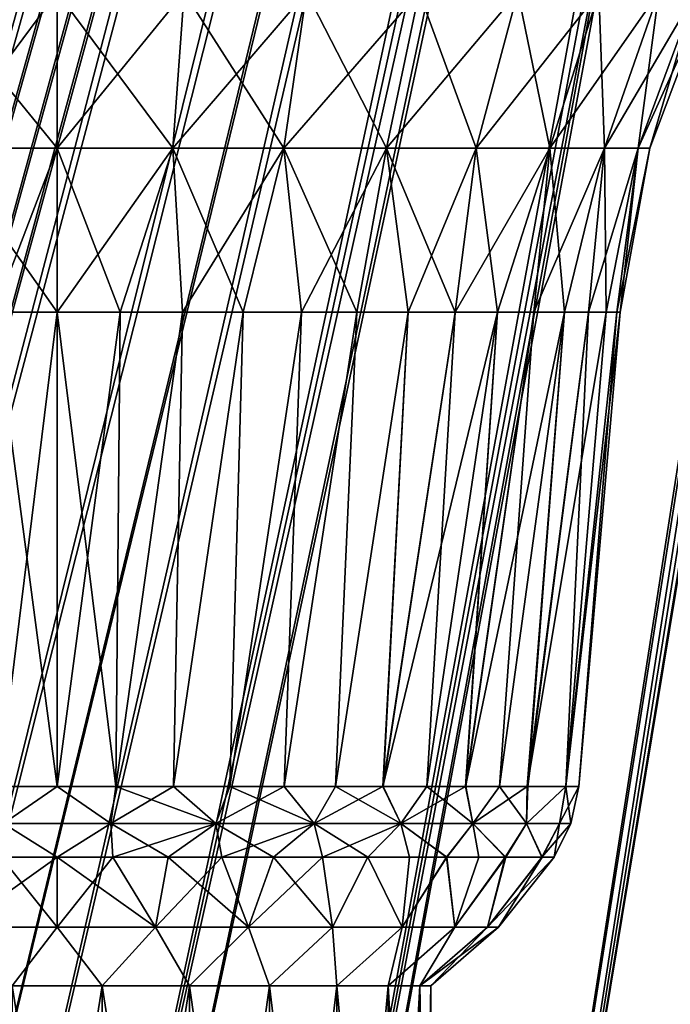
# Model space of a CAD drawing. Header units: millimetres. Extents: x -121 to 75, y -30 to 271.
# Tile 87 of 217: x -1 to 20, y 36 to 68. Entities that reach past the tile are written whole.
import ezdxf

# ---------------------------------------------------------------- set-up
doc = ezdxf.new("R2010")
doc.units = ezdxf.units.MM
doc.header["$LTSCALE"] = 65.185185
for name, color, linetype in [('16', 7, 'CONTINUOUS'), ('18', 7, 'CONTINUOUS'), ('19', 7, 'CONTINUOUS'), ('2', 7, 'CONTINUOUS'), ('20', 7, 'CONTINUOUS'), ('4', 7, 'CONTINUOUS'), ('5', 7, 'CONTINUOUS'), ('541', 7, 'CONTINUOUS'), ('542', 7, 'CONTINUOUS'), ('548', 7, 'CONTINUOUS'), ('549', 7, 'CONTINUOUS'), ('551', 7, 'CONTINUOUS'), ('552', 7, 'CONTINUOUS'), ('554', 7, 'CONTINUOUS'), ('555', 7, 'CONTINUOUS'), ('556', 7, 'CONTINUOUS'), ('557', 7, 'CONTINUOUS'), ('6', 7, 'CONTINUOUS')]:
    doc.layers.add(name, color=color, linetype=linetype)

msp = doc.modelspace()

# ---------------------------------------------------------------- linework, layer by layer
at = {"layer": '16', "color": 7, "linetype": 'Continuous'}
for points in [[(28.833, 240, 76.552), (-16.977, 20.422, 41.25), (-80.712, 240, 13.306), (28.833, 240, 76.552)], [(47.51, 240, 87.335), (-16.977, 20.422, 41.25), (28.833, 240, 76.552), (47.51, 240, 87.335)]]:
    msp.add_3dface(points, dxfattribs=at)
at = {"layer": '18', "color": 7, "linetype": 'Continuous'}
for points in [[(-80.712, 240, -13.306), (-27.235, 20.422, -35.327), (28.833, 240, -76.552), (-80.712, 240, -13.306)], [(47.51, 240, -87.335), (-27.235, 20.422, -35.327), (-26.336, 21.146, -35.875), (47.51, 240, -87.335)], [(28.833, 240, -76.552), (-27.235, 20.422, -35.327), (47.51, 240, -87.335), (28.833, 240, -76.552)], [(-25.36, 21.723, -36.462), (47.51, 240, -87.335), (-26.336, 21.146, -35.875), (-25.36, 21.723, -36.462)], [(-24.323, 22.143, -37.078), (47.51, 240, -87.335), (-25.36, 21.723, -36.462), (-24.323, 22.143, -37.078)], [(-23.244, 22.398, -37.711), (47.51, 240, -87.335), (-24.323, 22.143, -37.078), (-23.244, 22.398, -37.711)], [(-22.142, 22.483, -38.351), (47.51, 240, -87.335), (-23.244, 22.398, -37.711), (-22.142, 22.483, -38.351)], [(-21.037, 22.398, -38.985), (47.51, 240, -87.335), (-22.142, 22.483, -38.351), (-21.037, 22.398, -38.985)], [(-19.949, 22.143, -39.603), (47.51, 240, -87.335), (-21.037, 22.398, -38.985), (-19.949, 22.143, -39.603)], [(-18.897, 21.723, -40.193), (47.51, 240, -87.335), (-19.949, 22.143, -39.603), (-18.897, 21.723, -40.193)], [(-17.901, 21.146, -40.745), (47.51, 240, -87.335), (-18.897, 21.723, -40.193), (-17.901, 21.146, -40.745)], [(-16.977, 20.422, -41.25), (47.51, 240, -87.335), (-17.901, 21.146, -40.745), (-16.977, 20.422, -41.25)]]:
    msp.add_3dface(points, dxfattribs=at)
at = {"layer": '19', "color": 7, "linetype": 'Continuous'}
for points in [[(47.51, 240, -87.335), (-16.977, 20.422, -41.25), (-15.761, 19.076, -41.855), (47.51, 240, -87.335)], [(-14.767, 17.417, -42.252), (47.51, 240, -87.335), (-15.761, 19.076, -41.855), (-14.767, 17.417, -42.252)], [(-14.067, 15.501, -42.435), (47.51, 240, -87.335), (-14.767, 17.417, -42.252), (-14.067, 15.501, -42.435)], [(47.51, 240, -87.335), (-14.067, 15.501, -42.435), (47.839, 240, -87.501), (47.51, 240, -87.335)], [(-14.067, 15.501, -42.435), (-13.733, 13.41, -42.409), (47.839, 240, -87.501), (-14.067, 15.501, -42.435)], [(47.839, 240, -87.501), (-13.733, 13.41, -42.409), (48.177, 240, -87.626), (47.839, 240, -87.501)], [(48.177, 240, -87.626), (-13.733, 13.41, -42.409), (-6.649, 13.53, -44.731), (48.177, 240, -87.626)], [(0.477, 13.629, -45.82), (48.52, 240, -87.709), (-6.649, 13.53, -44.731), (0.477, 13.629, -45.82)], [(48.52, 240, -87.709), (48.177, 240, -87.626), (-6.649, 13.53, -44.731), (48.52, 240, -87.709)], [(7.467, 13.703, -45.714), (49.034, 240, -87.758), (0.477, 13.629, -45.82), (7.467, 13.703, -45.714)], [(49.034, 240, -87.758), (48.52, 240, -87.709), (0.477, 13.629, -45.82), (49.034, 240, -87.758)], [(49.535, 240, -87.717), (49.034, 240, -87.758), (7.467, 13.703, -45.714), (49.535, 240, -87.717)], [(14.175, 13.753, -44.468), (49.535, 240, -87.717), (7.467, 13.703, -45.714), (14.175, 13.753, -44.468)], [(50.011, 240, -87.592), (49.535, 240, -87.717), (14.175, 13.753, -44.468), (50.011, 240, -87.592)], [(20.476, 13.778, -42.144), (50.011, 240, -87.592), (14.175, 13.753, -44.468), (20.476, 13.778, -42.144)]]:
    msp.add_3dface(points, dxfattribs=at)
at = {"layer": '2', "color": 7, "linetype": 'Continuous'}
for points in [[(-62.185, 122.893, 22.169), (-27.811, 18.286, 37.797), (11.894, 122.893, 64.938), (-62.185, 122.893, 22.169)], [(11.894, 122.893, 64.938), (-27.811, 18.286, 37.797), (-26.5, 19.406, 38.599), (11.894, 122.893, 64.938)], [(-24.983, 20.107, 39.503), (11.894, 122.893, 64.938), (-26.5, 19.406, 38.599), (-24.983, 20.107, 39.503)], [(-23.355, 20.346, 40.452), (11.894, 122.893, 64.938), (-24.983, 20.107, 39.503), (-23.355, 20.346, 40.452)], [(-21.719, 20.107, 41.388), (11.894, 122.893, 64.938), (-23.355, 20.346, 40.452), (-21.719, 20.107, 41.388)], [(-20.177, 19.406, 42.249), (11.894, 122.893, 64.938), (-21.719, 20.107, 41.388), (-20.177, 19.406, 42.249)], [(-18.828, 18.286, 42.983), (11.894, 122.893, 64.938), (-20.177, 19.406, 42.249), (-18.828, 18.286, 42.983)]]:
    msp.add_3dface(points, dxfattribs=at)
at = {"layer": '20', "color": 7, "linetype": 'Continuous'}
for points in [[(-16.977, 20.422, 41.25), (47.51, 240, 87.335), (47.839, 240, 87.501), (-16.977, 20.422, 41.25)], [(-15.759, 19.074, 41.856), (-16.977, 20.422, 41.25), (47.839, 240, 87.501), (-15.759, 19.074, 41.856)], [(-14.765, 17.414, 42.253), (-15.759, 19.074, 41.856), (47.839, 240, 87.501), (-14.765, 17.414, 42.253)], [(-14.067, 15.499, 42.435), (-14.765, 17.414, 42.253), (47.839, 240, 87.501), (-14.067, 15.499, 42.435)], [(-13.733, 13.41, 42.409), (-14.067, 15.499, 42.435), (47.839, 240, 87.501), (-13.733, 13.41, 42.409)], [(-6.649, 13.53, 44.731), (-13.733, 13.41, 42.409), (48.177, 240, 87.626), (-6.649, 13.53, 44.731)], [(48.177, 240, 87.626), (-13.733, 13.41, 42.409), (47.839, 240, 87.501), (48.177, 240, 87.626)], [(48.52, 240, 87.709), (-6.649, 13.53, 44.731), (48.177, 240, 87.626), (48.52, 240, 87.709)], [(0.477, 13.629, 45.82), (-6.649, 13.53, 44.731), (48.52, 240, 87.709), (0.477, 13.629, 45.82)], [(49.034, 240, 87.758), (0.477, 13.629, 45.82), (48.52, 240, 87.709), (49.034, 240, 87.758)], [(7.467, 13.703, 45.714), (0.477, 13.629, 45.82), (49.034, 240, 87.758), (7.467, 13.703, 45.714)], [(49.535, 240, 87.717), (7.467, 13.703, 45.714), (49.034, 240, 87.758), (49.535, 240, 87.717)], [(14.175, 13.753, 44.468), (7.467, 13.703, 45.714), (49.535, 240, 87.717), (14.175, 13.753, 44.468)], [(50.011, 240, 87.592), (14.175, 13.753, 44.468), (49.535, 240, 87.717), (50.011, 240, 87.592)], [(20.476, 13.778, 42.144), (14.175, 13.753, 44.468), (50.011, 240, 87.592), (20.476, 13.778, 42.144)]]:
    msp.add_3dface(points, dxfattribs=at)
at = {"layer": '4', "color": 7, "linetype": 'Continuous'}
msp.add_3dface([(11.894, 122.893, -64.938), (-18.828, 18.286, -42.983), (-62.185, 122.893, -22.169), (11.894, 122.893, -64.938)], dxfattribs=at)
at = {"layer": '5', "color": 7, "linetype": 'Continuous'}
for points in [[(-18.828, 18.286, -42.983), (43.479, 227.5, -87.328), (-17.68, 16.703, -43.542), (-18.828, 18.286, -42.983)], [(-18.828, 18.286, -42.983), (11.894, 122.893, -64.938), (43.479, 227.5, -87.328), (-18.828, 18.286, -42.983)], [(-17.68, 16.703, -43.542), (43.479, 227.5, -87.328), (-16.911, 14.814, -43.821), (-17.68, 16.703, -43.542)], [(-16.911, 14.814, -43.821), (43.479, 227.5, -87.328), (-16.606, 12.75, -43.826), (-16.911, 14.814, -43.821)], [(-16.606, 12.75, -43.826), (43.479, 227.5, -87.328), (-12.76, 12.75, -45.425), (-16.606, 12.75, -43.826)], [(-12.76, 12.75, -45.425), (44.368, 227.5, -87.654), (-8.852, 12.75, -46.67), (-12.76, 12.75, -45.425)], [(43.479, 227.5, -87.328), (44.368, 227.5, -87.654), (-12.76, 12.75, -45.425), (43.479, 227.5, -87.328)], [(-8.852, 12.75, -46.67), (45.269, 227.5, -87.87), (-4.916, 12.75, -47.56), (-8.852, 12.75, -46.67)], [(44.368, 227.5, -87.654), (45.269, 227.5, -87.87), (-8.852, 12.75, -46.67), (44.368, 227.5, -87.654)], [(-4.916, 12.75, -47.56), (45.269, 227.5, -87.87), (-0.979, 12.75, -48.099), (-4.916, 12.75, -47.56)], [(45.269, 227.5, -87.87), (46.17, 227.5, -87.976), (-0.979, 12.75, -48.099), (45.269, 227.5, -87.87)], [(-0.979, 12.75, -48.099), (47.06, 227.5, -87.976), (6.791, 12.75, -48.144), (-0.979, 12.75, -48.099)], [(46.17, 227.5, -87.976), (47.06, 227.5, -87.976), (-0.979, 12.75, -48.099), (46.17, 227.5, -87.976)], [(47.06, 227.5, -87.976), (47.93, 227.5, -87.873), (6.791, 12.75, -48.144), (47.06, 227.5, -87.976)], [(6.791, 12.75, -48.144), (47.93, 227.5, -87.873), (14.271, 12.75, -46.862), (6.791, 12.75, -48.144)], [(49.571, 227.5, -87.37), (49.272, 224.59, -86.749), (14.271, 12.75, -46.862), (49.571, 227.5, -87.37)], [(47.93, 227.5, -87.873), (48.769, 227.5, -87.669), (14.271, 12.75, -46.862), (47.93, 227.5, -87.873)], [(48.769, 227.5, -87.669), (49.571, 227.5, -87.37), (14.271, 12.75, -46.862), (48.769, 227.5, -87.669)], [(14.271, 12.75, -46.862), (49.272, 224.59, -86.749), (21.3, 12.75, -44.325), (14.271, 12.75, -46.862)]]:
    msp.add_3dface(points, dxfattribs=at)
at = {"layer": '541', "color": 7, "linetype": 'Continuous'}
for points in [[(1.477, 17.7, 12.161), (-1.477, 36.2, 12.161), (-1.477, 17.7, 12.161), (1.477, 17.7, 12.161)], [(1.477, 36.2, 12.161), (-1.477, 36.2, 12.161), (1.477, 17.7, 12.161), (1.477, 36.2, 12.161)], [(4.344, 36.2, 11.454), (1.477, 36.2, 12.161), (4.344, 17.7, 11.454), (4.344, 36.2, 11.454)], [(4.344, 17.7, 11.454), (1.477, 36.2, 12.161), (1.477, 17.7, 12.161), (4.344, 17.7, 11.454)], [(6.959, 36.2, 10.082), (4.344, 36.2, 11.454), (6.959, 17.7, 10.082), (6.959, 36.2, 10.082)], [(6.959, 17.7, 10.082), (4.344, 36.2, 11.454), (4.344, 17.7, 11.454), (6.959, 17.7, 10.082)], [(9.169, 17.7, 8.123), (6.959, 36.2, 10.082), (6.959, 17.7, 10.082), (9.169, 17.7, 8.123)], [(9.169, 36.2, 8.123), (6.959, 36.2, 10.082), (9.169, 17.7, 8.123), (9.169, 36.2, 8.123)], [(10.847, 17.7, 5.693), (9.169, 36.2, 8.123), (9.169, 17.7, 8.123), (10.847, 17.7, 5.693)], [(10.847, 36.2, 5.693), (9.169, 36.2, 8.123), (10.847, 17.7, 5.693), (10.847, 36.2, 5.693)], [(11.894, 36.2, 2.932), (10.847, 36.2, 5.693), (11.894, 17.7, 2.932), (11.894, 36.2, 2.932)], [(11.894, 17.7, 2.932), (10.847, 36.2, 5.693), (10.847, 17.7, 5.693), (11.894, 17.7, 2.932)], [(12.25, 36.2), (11.894, 36.2, 2.932), (12.25, 17.7), (12.25, 36.2)], [(12.25, 17.7), (11.894, 36.2, 2.932), (11.894, 17.7, 2.932), (12.25, 17.7)]]:
    msp.add_3dface(points, dxfattribs=at)
at = {"layer": '542', "color": 7, "linetype": 'Continuous'}
for points in [[(-1.477, 17.7, -12.161), (1.477, 36.2, -12.161), (1.477, 17.7, -12.161), (-1.477, 17.7, -12.161)], [(-1.477, 36.2, -12.161), (1.477, 36.2, -12.161), (-1.477, 17.7, -12.161), (-1.477, 36.2, -12.161)], [(1.477, 36.2, -12.161), (4.344, 36.2, -11.454), (1.477, 17.7, -12.161), (1.477, 36.2, -12.161)], [(1.477, 17.7, -12.161), (4.344, 36.2, -11.454), (4.344, 17.7, -11.454), (1.477, 17.7, -12.161)], [(4.344, 17.7, -11.454), (6.959, 36.2, -10.082), (6.959, 17.7, -10.082), (4.344, 17.7, -11.454)], [(4.344, 36.2, -11.454), (6.959, 36.2, -10.082), (4.344, 17.7, -11.454), (4.344, 36.2, -11.454)], [(6.959, 17.7, -10.082), (9.169, 36.2, -8.123), (9.169, 17.7, -8.123), (6.959, 17.7, -10.082)], [(6.959, 36.2, -10.082), (9.169, 36.2, -8.123), (6.959, 17.7, -10.082), (6.959, 36.2, -10.082)], [(9.169, 17.7, -8.123), (10.847, 36.2, -5.693), (10.847, 17.7, -5.693), (9.169, 17.7, -8.123)], [(9.169, 36.2, -8.123), (10.847, 36.2, -5.693), (9.169, 17.7, -8.123), (9.169, 36.2, -8.123)], [(10.847, 36.2, -5.693), (11.894, 36.2, -2.932), (10.847, 17.7, -5.693), (10.847, 36.2, -5.693)], [(10.847, 17.7, -5.693), (11.894, 36.2, -2.932), (11.894, 17.7, -2.932), (10.847, 17.7, -5.693)], [(12.25, 36.2), (12.25, 17.7), (11.894, 17.7, -2.932), (12.25, 36.2)], [(11.894, 36.2, -2.932), (12.25, 36.2), (11.894, 17.7, -2.932), (11.894, 36.2, -2.932)]]:
    msp.add_3dface(points, dxfattribs=at)
at = {"layer": '548', "color": 7, "linetype": 'Continuous'}
for points in [[(-3.22, 38.126, -14.107), (0, 40.425, -16.299), (0, 38.126, -14.469), (-3.22, 38.126, -14.107)], [(-1.831, 40.425, -16.196), (0, 40.425, -16.299), (-3.22, 38.126, -14.107), (-1.831, 40.425, -16.196)], [(0, 40.425, -16.299), (1.83, 40.425, -16.196), (0, 38.126, -14.469), (0, 40.425, -16.299)], [(0, 38.126, -14.469), (1.83, 40.425, -16.196), (3.22, 38.126, -14.107), (0, 38.126, -14.469)], [(1.83, 40.425, -16.196), (3.638, 40.425, -15.888), (3.22, 38.126, -14.107), (1.83, 40.425, -16.196)], [(3.638, 40.425, -15.888), (5.399, 40.425, -15.379), (3.22, 38.126, -14.107), (3.638, 40.425, -15.888)], [(3.22, 38.126, -14.107), (5.399, 40.425, -15.379), (6.278, 38.126, -13.037), (3.22, 38.126, -14.107)], [(5.399, 40.425, -15.379), (7.093, 40.425, -14.675), (6.278, 38.126, -13.037), (5.399, 40.425, -15.379)], [(7.093, 40.425, -14.675), (8.694, 40.425, -13.787), (6.278, 38.126, -13.037), (7.093, 40.425, -14.675)], [(6.278, 38.126, -13.037), (8.694, 40.425, -13.787), (9.022, 38.126, -11.313), (6.278, 38.126, -13.037)], [(8.694, 40.425, -13.787), (10.182, 40.425, -12.727), (9.022, 38.126, -11.313), (8.694, 40.425, -13.787)], [(9.022, 38.126, -11.313), (10.182, 40.425, -12.727), (11.313, 38.126, -9.022), (9.022, 38.126, -11.313)], [(10.182, 40.425, -12.727), (12.759, 40.425, -10.142), (11.313, 38.126, -9.022), (10.182, 40.425, -12.727)], [(11.313, 38.126, -9.022), (12.759, 40.425, -10.142), (13.037, 38.126, -6.278), (11.313, 38.126, -9.022)], [(12.759, 40.425, -10.142), (14.693, 40.425, -7.056), (13.037, 38.126, -6.278), (12.759, 40.425, -10.142)], [(13.037, 38.126, -6.278), (14.693, 40.425, -7.056), (14.107, 38.126, -3.22), (13.037, 38.126, -6.278)], [(15.892, 40.425, -3.62), (16.299, 40.425), (14.107, 38.126, -3.22), (15.892, 40.425, -3.62)], [(14.107, 38.126, -3.22), (16.299, 40.425), (14.469, 38.126), (14.107, 38.126, -3.22)], [(14.693, 40.425, -7.056), (15.892, 40.425, -3.62), (14.107, 38.126, -3.22), (14.693, 40.425, -7.056)], [(-1.477, 36.2, -12.161), (-3.22, 38.126, -14.107), (0, 38.126, -14.469), (-1.477, 36.2, -12.161)], [(1.477, 36.2, -12.161), (-1.477, 36.2, -12.161), (0, 38.126, -14.469), (1.477, 36.2, -12.161)], [(1.477, 36.2, -12.161), (0, 38.126, -14.469), (3.22, 38.126, -14.107), (1.477, 36.2, -12.161)], [(4.344, 36.2, -11.454), (1.477, 36.2, -12.161), (3.22, 38.126, -14.107), (4.344, 36.2, -11.454)], [(4.344, 36.2, -11.454), (3.22, 38.126, -14.107), (6.278, 38.126, -13.037), (4.344, 36.2, -11.454)], [(6.959, 36.2, -10.082), (4.344, 36.2, -11.454), (6.278, 38.126, -13.037), (6.959, 36.2, -10.082)], [(6.959, 36.2, -10.082), (6.278, 38.126, -13.037), (9.022, 38.126, -11.313), (6.959, 36.2, -10.082)], [(9.169, 36.2, -8.123), (6.959, 36.2, -10.082), (9.022, 38.126, -11.313), (9.169, 36.2, -8.123)], [(9.169, 36.2, -8.123), (9.022, 38.126, -11.313), (11.313, 38.126, -9.022), (9.169, 36.2, -8.123)], [(10.847, 36.2, -5.693), (9.169, 36.2, -8.123), (11.313, 38.126, -9.022), (10.847, 36.2, -5.693)], [(11.894, 36.2, -2.932), (10.847, 36.2, -5.693), (13.037, 38.126, -6.278), (11.894, 36.2, -2.932)], [(10.847, 36.2, -5.693), (11.313, 38.126, -9.022), (13.037, 38.126, -6.278), (10.847, 36.2, -5.693)], [(11.894, 36.2, -2.932), (13.037, 38.126, -6.278), (14.107, 38.126, -3.22), (11.894, 36.2, -2.932)], [(11.894, 36.2, -2.932), (14.107, 38.126, -3.22), (14.469, 38.126), (11.894, 36.2, -2.932)], [(12.25, 36.2), (11.894, 36.2, -2.932), (14.469, 38.126), (12.25, 36.2)]]:
    msp.add_3dface(points, dxfattribs=at)
at = {"layer": '549', "color": 7, "linetype": 'Continuous'}
for points in [[(-2.067, 58.279, -18.343), (0, 58.279, -18.459), (-1.92, 42.73, -16.991), (-2.067, 58.279, -18.343)], [(-1.92, 42.73, -16.991), (0, 58.279, -18.459), (0, 42.73, -17.099), (-1.92, 42.73, -16.991)], [(0, 58.279, -18.459), (2.067, 58.279, -18.343), (0, 42.73, -17.099), (0, 58.279, -18.459)], [(0, 42.73, -17.099), (2.067, 58.279, -18.343), (1.92, 42.73, -16.991), (0, 42.73, -17.099)], [(2.067, 58.279, -18.343), (4.108, 58.279, -17.996), (1.92, 42.73, -16.991), (2.067, 58.279, -18.343)], [(1.92, 42.73, -16.991), (4.108, 58.279, -17.996), (3.816, 42.73, -16.668), (1.92, 42.73, -16.991)], [(4.108, 58.279, -17.996), (6.097, 58.279, -17.423), (3.816, 42.73, -16.668), (4.108, 58.279, -17.996)], [(3.816, 42.73, -16.668), (6.097, 58.279, -17.423), (5.664, 42.73, -16.133), (3.816, 42.73, -16.668)], [(6.097, 58.279, -17.423), (8.009, 58.279, -16.631), (5.664, 42.73, -16.133), (6.097, 58.279, -17.423)], [(5.664, 42.73, -16.133), (8.009, 58.279, -16.631), (7.441, 42.73, -15.395), (5.664, 42.73, -16.133)], [(7.441, 42.73, -15.395), (9.821, 58.279, -15.63), (9.121, 42.73, -14.463), (7.441, 42.73, -15.395)], [(8.009, 58.279, -16.631), (9.821, 58.279, -15.63), (7.441, 42.73, -15.395), (8.009, 58.279, -16.631)], [(9.821, 58.279, -15.63), (11.509, 58.279, -14.432), (9.121, 42.73, -14.463), (9.821, 58.279, -15.63)], [(9.121, 42.73, -14.463), (11.509, 58.279, -14.432), (10.682, 42.73, -13.352), (9.121, 42.73, -14.463)], [(13.053, 58.279, -13.053), (14.432, 58.279, -11.509), (10.682, 42.73, -13.352), (13.053, 58.279, -13.053)], [(10.682, 42.73, -13.352), (14.432, 58.279, -11.509), (13.385, 42.73, -10.64), (10.682, 42.73, -13.352)], [(11.509, 58.279, -14.432), (13.053, 58.279, -13.053), (10.682, 42.73, -13.352), (11.509, 58.279, -14.432)], [(15.63, 58.279, -9.821), (16.631, 58.279, -8.009), (13.385, 42.73, -10.64), (15.63, 58.279, -9.821)], [(13.385, 42.73, -10.64), (16.631, 58.279, -8.009), (15.414, 42.73, -7.402), (13.385, 42.73, -10.64)], [(14.432, 58.279, -11.509), (15.63, 58.279, -9.821), (13.385, 42.73, -10.64), (14.432, 58.279, -11.509)], [(17.423, 58.279, -6.097), (17.996, 58.279, -4.108), (15.414, 42.73, -7.402), (17.423, 58.279, -6.097)], [(15.414, 42.73, -7.402), (17.996, 58.279, -4.108), (16.672, 42.73, -3.798), (15.414, 42.73, -7.402)], [(16.631, 58.279, -8.009), (17.423, 58.279, -6.097), (15.414, 42.73, -7.402), (16.631, 58.279, -8.009)], [(18.459, 58.279), (17.099, 42.73), (16.672, 42.73, -3.798), (18.459, 58.279)], [(18.343, 58.279, -2.067), (18.459, 58.279), (16.672, 42.73, -3.798), (18.343, 58.279, -2.067)], [(17.996, 58.279, -4.108), (18.343, 58.279, -2.067), (16.672, 42.73, -3.798), (17.996, 58.279, -4.108)]]:
    msp.add_3dface(points, dxfattribs=at)
at = {"layer": '551', "color": 7, "linetype": 'Continuous'}
for points in [[(0, 38.126, 14.469), (-1.83, 40.425, 16.196), (-3.22, 38.126, 14.107), (0, 38.126, 14.469)], [(0, 40.425, 16.299), (-1.83, 40.425, 16.196), (0, 38.126, 14.469), (0, 40.425, 16.299)], [(1.831, 40.425, 16.196), (0, 40.425, 16.299), (3.22, 38.126, 14.107), (1.831, 40.425, 16.196)], [(3.22, 38.126, 14.107), (0, 40.425, 16.299), (0, 38.126, 14.469), (3.22, 38.126, 14.107)], [(3.638, 40.425, 15.888), (1.831, 40.425, 16.196), (3.22, 38.126, 14.107), (3.638, 40.425, 15.888)], [(6.278, 38.126, 13.037), (3.638, 40.425, 15.888), (3.22, 38.126, 14.107), (6.278, 38.126, 13.037)], [(5.399, 40.425, 15.379), (3.638, 40.425, 15.888), (6.278, 38.126, 13.037), (5.399, 40.425, 15.379)], [(7.092, 40.425, 14.676), (5.399, 40.425, 15.379), (6.278, 38.126, 13.037), (7.092, 40.425, 14.676)], [(9.022, 38.126, 11.313), (7.092, 40.425, 14.676), (6.278, 38.126, 13.037), (9.022, 38.126, 11.313)], [(8.695, 40.425, 13.786), (7.092, 40.425, 14.676), (9.022, 38.126, 11.313), (8.695, 40.425, 13.786)], [(10.188, 40.425, 12.723), (8.695, 40.425, 13.786), (9.022, 38.126, 11.313), (10.188, 40.425, 12.723)], [(11.313, 38.126, 9.022), (10.188, 40.425, 12.723), (9.022, 38.126, 11.313), (11.313, 38.126, 9.022)], [(11.552, 40.425, 11.498), (10.188, 40.425, 12.723), (11.313, 38.126, 9.022), (11.552, 40.425, 11.498)], [(13.037, 38.126, 6.278), (12.77, 40.425, 10.128), (11.313, 38.126, 9.022), (13.037, 38.126, 6.278)], [(12.77, 40.425, 10.128), (11.552, 40.425, 11.498), (11.313, 38.126, 9.022), (12.77, 40.425, 10.128)], [(13.827, 40.425, 8.631), (12.77, 40.425, 10.128), (13.037, 38.126, 6.278), (13.827, 40.425, 8.631)], [(14.107, 38.126, 3.22), (14.709, 40.425, 7.022), (13.037, 38.126, 6.278), (14.107, 38.126, 3.22)], [(14.709, 40.425, 7.022), (13.827, 40.425, 8.631), (13.037, 38.126, 6.278), (14.709, 40.425, 7.022)], [(14.469, 38.126), (15.901, 40.425, 3.581), (14.107, 38.126, 3.22), (14.469, 38.126)], [(15.901, 40.425, 3.581), (14.709, 40.425, 7.022), (14.107, 38.126, 3.22), (15.901, 40.425, 3.581)], [(14.469, 38.126), (16.299, 40.425), (15.901, 40.425, 3.581), (14.469, 38.126)], [(-1.477, 36.2, 12.161), (0, 38.126, 14.469), (-3.22, 38.126, 14.107), (-1.477, 36.2, 12.161)], [(-1.477, 36.2, 12.161), (1.477, 36.2, 12.161), (0, 38.126, 14.469), (-1.477, 36.2, 12.161)], [(1.477, 36.2, 12.161), (3.22, 38.126, 14.107), (0, 38.126, 14.469), (1.477, 36.2, 12.161)], [(1.477, 36.2, 12.161), (4.344, 36.2, 11.454), (3.22, 38.126, 14.107), (1.477, 36.2, 12.161)], [(4.344, 36.2, 11.454), (6.278, 38.126, 13.037), (3.22, 38.126, 14.107), (4.344, 36.2, 11.454)], [(4.344, 36.2, 11.454), (6.959, 36.2, 10.082), (6.278, 38.126, 13.037), (4.344, 36.2, 11.454)], [(6.959, 36.2, 10.082), (9.022, 38.126, 11.313), (6.278, 38.126, 13.037), (6.959, 36.2, 10.082)], [(6.959, 36.2, 10.082), (9.169, 36.2, 8.123), (9.022, 38.126, 11.313), (6.959, 36.2, 10.082)], [(9.169, 36.2, 8.123), (11.313, 38.126, 9.022), (9.022, 38.126, 11.313), (9.169, 36.2, 8.123)], [(9.169, 36.2, 8.123), (10.847, 36.2, 5.693), (11.313, 38.126, 9.022), (9.169, 36.2, 8.123)], [(10.847, 36.2, 5.693), (11.894, 36.2, 2.932), (13.037, 38.126, 6.278), (10.847, 36.2, 5.693)], [(10.847, 36.2, 5.693), (13.037, 38.126, 6.278), (11.313, 38.126, 9.022), (10.847, 36.2, 5.693)], [(11.894, 36.2, 2.932), (14.107, 38.126, 3.22), (13.037, 38.126, 6.278), (11.894, 36.2, 2.932)], [(11.894, 36.2, 2.932), (12.25, 36.2), (14.107, 38.126, 3.22), (11.894, 36.2, 2.932)], [(12.25, 36.2), (14.469, 38.126), (14.107, 38.126, 3.22), (12.25, 36.2)]]:
    msp.add_3dface(points, dxfattribs=at)
at = {"layer": '552', "color": 7, "linetype": 'Continuous'}
for points in [[(0, 42.73, 17.099), (-2.067, 58.279, 18.343), (-1.92, 42.73, 16.991), (0, 42.73, 17.099)], [(0, 58.279, 18.459), (-2.067, 58.279, 18.343), (0, 42.73, 17.099), (0, 58.279, 18.459)], [(1.92, 42.73, 16.991), (0, 58.279, 18.459), (0, 42.73, 17.099), (1.92, 42.73, 16.991)], [(2.067, 58.279, 18.343), (0, 58.279, 18.459), (1.92, 42.73, 16.991), (2.067, 58.279, 18.343)], [(4.108, 58.279, 17.996), (2.067, 58.279, 18.343), (1.92, 42.73, 16.991), (4.108, 58.279, 17.996)], [(3.816, 42.73, 16.668), (4.108, 58.279, 17.996), (1.92, 42.73, 16.991), (3.816, 42.73, 16.668)], [(5.664, 42.73, 16.134), (6.097, 58.279, 17.423), (3.816, 42.73, 16.668), (5.664, 42.73, 16.134)], [(6.097, 58.279, 17.423), (4.108, 58.279, 17.996), (3.816, 42.73, 16.668), (6.097, 58.279, 17.423)], [(7.44, 42.73, 15.395), (8.009, 58.279, 16.631), (5.664, 42.73, 16.134), (7.44, 42.73, 15.395)], [(8.009, 58.279, 16.631), (6.097, 58.279, 17.423), (5.664, 42.73, 16.134), (8.009, 58.279, 16.631)], [(9.122, 42.73, 14.463), (9.821, 58.279, 15.63), (7.44, 42.73, 15.395), (9.122, 42.73, 14.463)], [(9.821, 58.279, 15.63), (8.009, 58.279, 16.631), (7.44, 42.73, 15.395), (9.821, 58.279, 15.63)], [(10.688, 42.73, 13.347), (11.509, 58.279, 14.432), (9.122, 42.73, 14.463), (10.688, 42.73, 13.347)], [(11.509, 58.279, 14.432), (9.821, 58.279, 15.63), (9.122, 42.73, 14.463), (11.509, 58.279, 14.432)], [(13.053, 58.279, 13.053), (11.509, 58.279, 14.432), (10.688, 42.73, 13.347), (13.053, 58.279, 13.053)], [(12.119, 42.73, 12.062), (13.053, 58.279, 13.053), (10.688, 42.73, 13.347), (12.119, 42.73, 12.062)], [(13.397, 42.73, 10.625), (14.432, 58.279, 11.509), (12.119, 42.73, 12.062), (13.397, 42.73, 10.625)], [(14.432, 58.279, 11.509), (13.053, 58.279, 13.053), (12.119, 42.73, 12.062), (14.432, 58.279, 11.509)], [(15.63, 58.279, 9.821), (14.432, 58.279, 11.509), (13.397, 42.73, 10.625), (15.63, 58.279, 9.821)], [(14.505, 42.73, 9.054), (15.63, 58.279, 9.821), (13.397, 42.73, 10.625), (14.505, 42.73, 9.054)], [(16.631, 58.279, 8.009), (15.63, 58.279, 9.821), (14.505, 42.73, 9.054), (16.631, 58.279, 8.009)], [(15.431, 42.73, 7.367), (16.631, 58.279, 8.009), (14.505, 42.73, 9.054), (15.431, 42.73, 7.367)], [(17.423, 58.279, 6.097), (16.631, 58.279, 8.009), (15.431, 42.73, 7.367), (17.423, 58.279, 6.097)], [(16.681, 42.73, 3.757), (17.423, 58.279, 6.097), (15.431, 42.73, 7.367), (16.681, 42.73, 3.757)], [(17.099, 42.73), (18.343, 58.279, 2.067), (16.681, 42.73, 3.757), (17.099, 42.73)], [(18.343, 58.279, 2.067), (17.996, 58.279, 4.108), (16.681, 42.73, 3.757), (18.343, 58.279, 2.067)], [(17.996, 58.279, 4.108), (17.423, 58.279, 6.097), (16.681, 42.73, 3.757), (17.996, 58.279, 4.108)], [(17.099, 42.73), (18.459, 58.279), (18.343, 58.279, 2.067), (17.099, 42.73)]]:
    msp.add_3dface(points, dxfattribs=at)
at = {"layer": '554', "color": 7, "linetype": 'Continuous'}
for points in [[(0, 42.73, 17.099), (-1.92, 42.73, 16.991), (-1.76, 41.528, 16.75), (0, 42.73, 17.099)], [(1.76, 41.528, 16.75), (0, 42.73, 17.099), (-1.76, 41.528, 16.75), (1.76, 41.528, 16.75)], [(1.92, 42.73, 16.991), (0, 42.73, 17.099), (1.76, 41.528, 16.75), (1.92, 42.73, 16.991)], [(5.204, 41.528, 16.018), (1.92, 42.73, 16.991), (1.76, 41.528, 16.75), (5.204, 41.528, 16.018)], [(3.816, 42.73, 16.668), (1.92, 42.73, 16.991), (5.204, 41.528, 16.018), (3.816, 42.73, 16.668)], [(5.664, 42.73, 16.134), (3.816, 42.73, 16.668), (5.204, 41.528, 16.018), (5.664, 42.73, 16.134)], [(8.421, 41.528, 14.586), (5.664, 42.73, 16.134), (5.204, 41.528, 16.018), (8.421, 41.528, 14.586)], [(7.44, 42.73, 15.395), (5.664, 42.73, 16.134), (8.421, 41.528, 14.586), (7.44, 42.73, 15.395)], [(9.122, 42.73, 14.463), (7.44, 42.73, 15.395), (8.421, 41.528, 14.586), (9.122, 42.73, 14.463)], [(11.269, 41.528, 12.516), (9.122, 42.73, 14.463), (8.421, 41.528, 14.586), (11.269, 41.528, 12.516)], [(10.688, 42.73, 13.347), (9.122, 42.73, 14.463), (11.269, 41.528, 12.516), (10.688, 42.73, 13.347)], [(12.119, 42.73, 12.062), (10.688, 42.73, 13.347), (11.269, 41.528, 12.516), (12.119, 42.73, 12.062)], [(13.625, 41.528, 9.899), (12.119, 42.73, 12.062), (11.269, 41.528, 12.516), (13.625, 41.528, 9.899)], [(13.397, 42.73, 10.625), (12.119, 42.73, 12.062), (13.625, 41.528, 9.899), (13.397, 42.73, 10.625)], [(14.505, 42.73, 9.054), (13.397, 42.73, 10.625), (13.625, 41.528, 9.899), (14.505, 42.73, 9.054)], [(15.386, 41.528, 6.85), (14.505, 42.73, 9.054), (13.625, 41.528, 9.899), (15.386, 41.528, 6.85)], [(15.431, 42.73, 7.367), (14.505, 42.73, 9.054), (15.386, 41.528, 6.85), (15.431, 42.73, 7.367)], [(16.474, 41.528, 3.502), (16.681, 42.73, 3.757), (15.386, 41.528, 6.85), (16.474, 41.528, 3.502)], [(16.681, 42.73, 3.757), (15.431, 42.73, 7.367), (15.386, 41.528, 6.85), (16.681, 42.73, 3.757)], [(16.842, 41.528), (16.681, 42.73, 3.757), (16.474, 41.528, 3.502), (16.842, 41.528)], [(17.099, 42.73), (16.681, 42.73, 3.757), (16.842, 41.528), (17.099, 42.73)], [(-1.83, 40.425, 16.196), (0, 40.425, 16.299), (-1.76, 41.528, 16.75), (-1.83, 40.425, 16.196)], [(0, 40.425, 16.299), (1.76, 41.528, 16.75), (-1.76, 41.528, 16.75), (0, 40.425, 16.299)], [(0, 40.425, 16.299), (1.831, 40.425, 16.196), (1.76, 41.528, 16.75), (0, 40.425, 16.299)], [(3.638, 40.425, 15.888), (5.204, 41.528, 16.018), (1.76, 41.528, 16.75), (3.638, 40.425, 15.888)], [(1.831, 40.425, 16.196), (3.638, 40.425, 15.888), (1.76, 41.528, 16.75), (1.831, 40.425, 16.196)], [(3.638, 40.425, 15.888), (5.399, 40.425, 15.379), (5.204, 41.528, 16.018), (3.638, 40.425, 15.888)], [(7.092, 40.425, 14.676), (8.421, 41.528, 14.586), (5.204, 41.528, 16.018), (7.092, 40.425, 14.676)], [(5.399, 40.425, 15.379), (7.092, 40.425, 14.676), (5.204, 41.528, 16.018), (5.399, 40.425, 15.379)], [(7.092, 40.425, 14.676), (8.695, 40.425, 13.786), (8.421, 41.528, 14.586), (7.092, 40.425, 14.676)], [(8.695, 40.425, 13.786), (10.188, 40.425, 12.723), (8.421, 41.528, 14.586), (8.695, 40.425, 13.786)], [(10.188, 40.425, 12.723), (11.269, 41.528, 12.516), (8.421, 41.528, 14.586), (10.188, 40.425, 12.723)], [(10.188, 40.425, 12.723), (11.552, 40.425, 11.498), (11.269, 41.528, 12.516), (10.188, 40.425, 12.723)], [(11.552, 40.425, 11.498), (12.77, 40.425, 10.128), (11.269, 41.528, 12.516), (11.552, 40.425, 11.498)], [(12.77, 40.425, 10.128), (13.625, 41.528, 9.899), (11.269, 41.528, 12.516), (12.77, 40.425, 10.128)], [(12.77, 40.425, 10.128), (13.827, 40.425, 8.631), (13.625, 41.528, 9.899), (12.77, 40.425, 10.128)], [(14.709, 40.425, 7.022), (15.386, 41.528, 6.85), (13.625, 41.528, 9.899), (14.709, 40.425, 7.022)], [(13.827, 40.425, 8.631), (14.709, 40.425, 7.022), (13.625, 41.528, 9.899), (13.827, 40.425, 8.631)], [(14.709, 40.425, 7.022), (15.901, 40.425, 3.581), (15.386, 41.528, 6.85), (14.709, 40.425, 7.022)], [(15.901, 40.425, 3.581), (16.474, 41.528, 3.502), (15.386, 41.528, 6.85), (15.901, 40.425, 3.581)], [(15.901, 40.425, 3.581), (16.299, 40.425), (16.474, 41.528, 3.502), (15.901, 40.425, 3.581)], [(16.299, 40.425), (16.842, 41.528), (16.474, 41.528, 3.502), (16.299, 40.425)]]:
    msp.add_3dface(points, dxfattribs=at)
at = {"layer": '555', "color": 7, "linetype": 'Continuous'}
for points in [[(-1.92, 42.73, -16.991), (0, 42.73, -17.099), (-1.76, 41.528, -16.75), (-1.92, 42.73, -16.991)], [(-1.76, 41.528, -16.75), (0, 42.73, -17.099), (1.76, 41.528, -16.75), (-1.76, 41.528, -16.75)], [(0, 42.73, -17.099), (1.92, 42.73, -16.991), (1.76, 41.528, -16.75), (0, 42.73, -17.099)], [(1.92, 42.73, -16.991), (3.816, 42.73, -16.668), (1.76, 41.528, -16.75), (1.92, 42.73, -16.991)], [(1.76, 41.528, -16.75), (3.816, 42.73, -16.668), (5.204, 41.528, -16.018), (1.76, 41.528, -16.75)], [(3.816, 42.73, -16.668), (5.664, 42.73, -16.133), (5.204, 41.528, -16.018), (3.816, 42.73, -16.668)], [(5.664, 42.73, -16.133), (7.441, 42.73, -15.395), (5.204, 41.528, -16.018), (5.664, 42.73, -16.133)], [(5.204, 41.528, -16.018), (7.441, 42.73, -15.395), (8.421, 41.528, -14.586), (5.204, 41.528, -16.018)], [(7.441, 42.73, -15.395), (9.121, 42.73, -14.463), (8.421, 41.528, -14.586), (7.441, 42.73, -15.395)], [(9.121, 42.73, -14.463), (10.682, 42.73, -13.352), (8.421, 41.528, -14.586), (9.121, 42.73, -14.463)], [(8.421, 41.528, -14.586), (10.682, 42.73, -13.352), (11.269, 41.528, -12.516), (8.421, 41.528, -14.586)], [(10.682, 42.73, -13.352), (13.385, 42.73, -10.64), (11.269, 41.528, -12.516), (10.682, 42.73, -13.352)], [(11.269, 41.528, -12.516), (13.385, 42.73, -10.64), (13.625, 41.528, -9.899), (11.269, 41.528, -12.516)], [(13.385, 42.73, -10.64), (15.414, 42.73, -7.402), (13.625, 41.528, -9.899), (13.385, 42.73, -10.64)], [(13.625, 41.528, -9.899), (15.414, 42.73, -7.402), (15.386, 41.528, -6.85), (13.625, 41.528, -9.899)], [(15.414, 42.73, -7.402), (16.672, 42.73, -3.798), (15.386, 41.528, -6.85), (15.414, 42.73, -7.402)], [(15.386, 41.528, -6.85), (16.672, 42.73, -3.798), (16.474, 41.528, -3.502), (15.386, 41.528, -6.85)], [(16.672, 42.73, -3.798), (17.099, 42.73), (16.474, 41.528, -3.502), (16.672, 42.73, -3.798)], [(17.099, 42.73), (16.842, 41.528), (16.474, 41.528, -3.502), (17.099, 42.73)], [(0, 40.425, -16.299), (-1.831, 40.425, -16.196), (-1.76, 41.528, -16.75), (0, 40.425, -16.299)], [(0, 40.425, -16.299), (-1.76, 41.528, -16.75), (1.76, 41.528, -16.75), (0, 40.425, -16.299)], [(1.83, 40.425, -16.196), (0, 40.425, -16.299), (1.76, 41.528, -16.75), (1.83, 40.425, -16.196)], [(1.83, 40.425, -16.196), (1.76, 41.528, -16.75), (5.204, 41.528, -16.018), (1.83, 40.425, -16.196)], [(3.638, 40.425, -15.888), (1.83, 40.425, -16.196), (5.204, 41.528, -16.018), (3.638, 40.425, -15.888)], [(5.399, 40.425, -15.379), (3.638, 40.425, -15.888), (5.204, 41.528, -16.018), (5.399, 40.425, -15.379)], [(5.399, 40.425, -15.379), (5.204, 41.528, -16.018), (8.421, 41.528, -14.586), (5.399, 40.425, -15.379)], [(7.093, 40.425, -14.675), (5.399, 40.425, -15.379), (8.421, 41.528, -14.586), (7.093, 40.425, -14.675)], [(8.694, 40.425, -13.787), (7.093, 40.425, -14.675), (8.421, 41.528, -14.586), (8.694, 40.425, -13.787)], [(8.694, 40.425, -13.787), (8.421, 41.528, -14.586), (11.269, 41.528, -12.516), (8.694, 40.425, -13.787)], [(10.182, 40.425, -12.727), (8.694, 40.425, -13.787), (11.269, 41.528, -12.516), (10.182, 40.425, -12.727)], [(12.759, 40.425, -10.142), (10.182, 40.425, -12.727), (11.269, 41.528, -12.516), (12.759, 40.425, -10.142)], [(12.759, 40.425, -10.142), (11.269, 41.528, -12.516), (13.625, 41.528, -9.899), (12.759, 40.425, -10.142)], [(14.693, 40.425, -7.056), (12.759, 40.425, -10.142), (13.625, 41.528, -9.899), (14.693, 40.425, -7.056)], [(14.693, 40.425, -7.056), (13.625, 41.528, -9.899), (15.386, 41.528, -6.85), (14.693, 40.425, -7.056)], [(15.892, 40.425, -3.62), (14.693, 40.425, -7.056), (15.386, 41.528, -6.85), (15.892, 40.425, -3.62)], [(15.892, 40.425, -3.62), (15.386, 41.528, -6.85), (16.474, 41.528, -3.502), (15.892, 40.425, -3.62)], [(16.299, 40.425), (15.892, 40.425, -3.62), (16.842, 41.528), (16.299, 40.425)], [(16.842, 41.528), (15.892, 40.425, -3.62), (16.474, 41.528, -3.502), (16.842, 41.528)]]:
    msp.add_3dface(points, dxfattribs=at)
at = {"layer": '556', "color": 7, "linetype": 'Continuous'}
for points in [[(0, 68.759, -21.353), (-3.79, 63.646, -19.053), (-4.166, 68.759, -20.943), (0, 68.759, -21.353)], [(0, 63.646, -19.426), (-3.79, 63.646, -19.053), (0, 68.759, -21.353), (0, 63.646, -19.426)], [(4.166, 68.759, -20.943), (0, 63.646, -19.426), (0, 68.759, -21.353), (4.166, 68.759, -20.943)], [(3.79, 63.646, -19.053), (0, 63.646, -19.426), (4.166, 68.759, -20.943), (3.79, 63.646, -19.053)], [(8.172, 68.759, -19.728), (3.79, 63.646, -19.053), (4.166, 68.759, -20.943), (8.172, 68.759, -19.728)], [(7.434, 63.646, -17.947), (3.79, 63.646, -19.053), (8.172, 68.759, -19.728), (7.434, 63.646, -17.947)], [(11.863, 68.759, -17.755), (7.434, 63.646, -17.947), (8.172, 68.759, -19.728), (11.863, 68.759, -17.755)], [(10.793, 63.646, -16.152), (7.434, 63.646, -17.947), (11.863, 68.759, -17.755), (10.793, 63.646, -16.152)], [(15.099, 68.759, -15.099), (10.793, 63.646, -16.152), (11.863, 68.759, -17.755), (15.099, 68.759, -15.099)], [(13.736, 63.646, -13.736), (10.793, 63.646, -16.152), (15.099, 68.759, -15.099), (13.736, 63.646, -13.736)], [(17.755, 68.759, -11.863), (13.736, 63.646, -13.736), (15.099, 68.759, -15.099), (17.755, 68.759, -11.863)], [(16.152, 63.646, -10.793), (13.736, 63.646, -13.736), (17.755, 68.759, -11.863), (16.152, 63.646, -10.793)], [(19.728, 68.759, -8.172), (16.152, 63.646, -10.793), (17.755, 68.759, -11.863), (19.728, 68.759, -8.172)], [(17.947, 63.646, -7.434), (16.152, 63.646, -10.793), (19.728, 68.759, -8.172), (17.947, 63.646, -7.434)], [(20.943, 68.759, -4.166), (17.947, 63.646, -7.434), (19.728, 68.759, -8.172), (20.943, 68.759, -4.166)], [(19.053, 63.646, -3.79), (17.947, 63.646, -7.434), (20.943, 68.759, -4.166), (19.053, 63.646, -3.79)], [(21.353, 68.759), (19.053, 63.646, -3.79), (20.943, 68.759, -4.166), (21.353, 68.759)], [(19.426, 63.646), (19.053, 63.646, -3.79), (21.353, 68.759), (19.426, 63.646)], [(0, 63.646, -19.426), (-2.067, 58.279, -18.343), (-3.79, 63.646, -19.053), (0, 63.646, -19.426)], [(0, 58.279, -18.459), (-2.067, 58.279, -18.343), (0, 63.646, -19.426), (0, 58.279, -18.459)], [(3.79, 63.646, -19.053), (0, 58.279, -18.459), (0, 63.646, -19.426), (3.79, 63.646, -19.053)], [(2.067, 58.279, -18.343), (0, 58.279, -18.459), (3.79, 63.646, -19.053), (2.067, 58.279, -18.343)], [(4.108, 58.279, -17.996), (2.067, 58.279, -18.343), (3.79, 63.646, -19.053), (4.108, 58.279, -17.996)], [(7.434, 63.646, -17.947), (4.108, 58.279, -17.996), (3.79, 63.646, -19.053), (7.434, 63.646, -17.947)], [(6.097, 58.279, -17.423), (4.108, 58.279, -17.996), (7.434, 63.646, -17.947), (6.097, 58.279, -17.423)], [(8.009, 58.279, -16.631), (6.097, 58.279, -17.423), (7.434, 63.646, -17.947), (8.009, 58.279, -16.631)], [(10.793, 63.646, -16.152), (8.009, 58.279, -16.631), (7.434, 63.646, -17.947), (10.793, 63.646, -16.152)], [(9.821, 58.279, -15.63), (8.009, 58.279, -16.631), (10.793, 63.646, -16.152), (9.821, 58.279, -15.63)], [(11.509, 58.279, -14.432), (9.821, 58.279, -15.63), (10.793, 63.646, -16.152), (11.509, 58.279, -14.432)], [(13.736, 63.646, -13.736), (11.509, 58.279, -14.432), (10.793, 63.646, -16.152), (13.736, 63.646, -13.736)], [(13.053, 58.279, -13.053), (11.509, 58.279, -14.432), (13.736, 63.646, -13.736), (13.053, 58.279, -13.053)], [(16.152, 63.646, -10.793), (13.053, 58.279, -13.053), (13.736, 63.646, -13.736), (16.152, 63.646, -10.793)], [(14.432, 58.279, -11.509), (13.053, 58.279, -13.053), (16.152, 63.646, -10.793), (14.432, 58.279, -11.509)], [(15.63, 58.279, -9.821), (14.432, 58.279, -11.509), (16.152, 63.646, -10.793), (15.63, 58.279, -9.821)], [(17.947, 63.646, -7.434), (15.63, 58.279, -9.821), (16.152, 63.646, -10.793), (17.947, 63.646, -7.434)], [(16.631, 58.279, -8.009), (15.63, 58.279, -9.821), (17.947, 63.646, -7.434), (16.631, 58.279, -8.009)], [(17.423, 58.279, -6.097), (16.631, 58.279, -8.009), (17.947, 63.646, -7.434), (17.423, 58.279, -6.097)], [(19.053, 63.646, -3.79), (17.423, 58.279, -6.097), (17.947, 63.646, -7.434), (19.053, 63.646, -3.79)], [(17.996, 58.279, -4.108), (17.423, 58.279, -6.097), (19.053, 63.646, -3.79), (17.996, 58.279, -4.108)], [(18.343, 58.279, -2.067), (17.996, 58.279, -4.108), (19.053, 63.646, -3.79), (18.343, 58.279, -2.067)], [(19.426, 63.646), (18.343, 58.279, -2.067), (19.053, 63.646, -3.79), (19.426, 63.646)], [(18.459, 58.279), (18.343, 58.279, -2.067), (19.426, 63.646), (18.459, 58.279)]]:
    msp.add_3dface(points, dxfattribs=at)
at = {"layer": '557', "color": 7, "linetype": 'Continuous'}
for points in [[(-3.79, 63.646, 19.053), (0, 63.646, 19.426), (-4.166, 68.759, 20.943), (-3.79, 63.646, 19.053)], [(-4.166, 68.759, 20.943), (0, 63.646, 19.426), (0, 68.759, 21.353), (-4.166, 68.759, 20.943)], [(0, 63.646, 19.426), (3.79, 63.646, 19.053), (0, 68.759, 21.353), (0, 63.646, 19.426)], [(0, 68.759, 21.353), (3.79, 63.646, 19.053), (4.166, 68.759, 20.943), (0, 68.759, 21.353)], [(3.79, 63.646, 19.053), (7.434, 63.646, 17.947), (4.166, 68.759, 20.943), (3.79, 63.646, 19.053)], [(4.166, 68.759, 20.943), (7.434, 63.646, 17.947), (8.172, 68.759, 19.728), (4.166, 68.759, 20.943)], [(7.434, 63.646, 17.947), (10.793, 63.646, 16.152), (8.172, 68.759, 19.728), (7.434, 63.646, 17.947)], [(8.172, 68.759, 19.728), (10.793, 63.646, 16.152), (11.863, 68.759, 17.755), (8.172, 68.759, 19.728)], [(10.793, 63.646, 16.152), (13.736, 63.646, 13.736), (11.863, 68.759, 17.755), (10.793, 63.646, 16.152)], [(11.863, 68.759, 17.755), (13.736, 63.646, 13.736), (15.099, 68.759, 15.099), (11.863, 68.759, 17.755)], [(13.736, 63.646, 13.736), (16.152, 63.646, 10.793), (15.099, 68.759, 15.099), (13.736, 63.646, 13.736)], [(15.099, 68.759, 15.099), (16.152, 63.646, 10.793), (17.755, 68.759, 11.863), (15.099, 68.759, 15.099)], [(16.152, 63.646, 10.793), (17.947, 63.646, 7.434), (17.755, 68.759, 11.863), (16.152, 63.646, 10.793)], [(17.755, 68.759, 11.863), (17.947, 63.646, 7.434), (19.728, 68.759, 8.172), (17.755, 68.759, 11.863)], [(17.947, 63.646, 7.434), (19.053, 63.646, 3.79), (19.728, 68.759, 8.172), (17.947, 63.646, 7.434)], [(19.053, 63.646, 3.79), (19.426, 63.646), (20.943, 68.759, 4.166), (19.053, 63.646, 3.79)], [(19.728, 68.759, 8.172), (19.053, 63.646, 3.79), (20.943, 68.759, 4.166), (19.728, 68.759, 8.172)], [(19.426, 63.646), (21.353, 68.759), (20.943, 68.759, 4.166), (19.426, 63.646)], [(-3.79, 63.646, 19.053), (0, 58.279, 18.459), (0, 63.646, 19.426), (-3.79, 63.646, 19.053)], [(-2.067, 58.279, 18.343), (0, 58.279, 18.459), (-3.79, 63.646, 19.053), (-2.067, 58.279, 18.343)], [(0, 63.646, 19.426), (2.067, 58.279, 18.343), (3.79, 63.646, 19.053), (0, 63.646, 19.426)], [(0, 58.279, 18.459), (2.067, 58.279, 18.343), (0, 63.646, 19.426), (0, 58.279, 18.459)], [(2.067, 58.279, 18.343), (4.108, 58.279, 17.996), (3.79, 63.646, 19.053), (2.067, 58.279, 18.343)], [(3.79, 63.646, 19.053), (6.097, 58.279, 17.423), (7.434, 63.646, 17.947), (3.79, 63.646, 19.053)], [(4.108, 58.279, 17.996), (6.097, 58.279, 17.423), (3.79, 63.646, 19.053), (4.108, 58.279, 17.996)], [(6.097, 58.279, 17.423), (8.009, 58.279, 16.631), (7.434, 63.646, 17.947), (6.097, 58.279, 17.423)], [(8.009, 58.279, 16.631), (9.821, 58.279, 15.63), (7.434, 63.646, 17.947), (8.009, 58.279, 16.631)], [(7.434, 63.646, 17.947), (9.821, 58.279, 15.63), (10.793, 63.646, 16.152), (7.434, 63.646, 17.947)], [(9.821, 58.279, 15.63), (11.509, 58.279, 14.432), (10.793, 63.646, 16.152), (9.821, 58.279, 15.63)], [(10.793, 63.646, 16.152), (13.053, 58.279, 13.053), (13.736, 63.646, 13.736), (10.793, 63.646, 16.152)], [(11.509, 58.279, 14.432), (13.053, 58.279, 13.053), (10.793, 63.646, 16.152), (11.509, 58.279, 14.432)], [(13.053, 58.279, 13.053), (14.432, 58.279, 11.509), (13.736, 63.646, 13.736), (13.053, 58.279, 13.053)], [(13.736, 63.646, 13.736), (14.432, 58.279, 11.509), (16.152, 63.646, 10.793), (13.736, 63.646, 13.736)], [(14.432, 58.279, 11.509), (15.63, 58.279, 9.821), (16.152, 63.646, 10.793), (14.432, 58.279, 11.509)], [(15.63, 58.279, 9.821), (16.631, 58.279, 8.009), (16.152, 63.646, 10.793), (15.63, 58.279, 9.821)], [(16.152, 63.646, 10.793), (16.631, 58.279, 8.009), (17.947, 63.646, 7.434), (16.152, 63.646, 10.793)], [(16.631, 58.279, 8.009), (17.423, 58.279, 6.097), (17.947, 63.646, 7.434), (16.631, 58.279, 8.009)], [(17.423, 58.279, 6.097), (17.996, 58.279, 4.108), (17.947, 63.646, 7.434), (17.423, 58.279, 6.097)], [(17.947, 63.646, 7.434), (17.996, 58.279, 4.108), (19.053, 63.646, 3.79), (17.947, 63.646, 7.434)], [(17.996, 58.279, 4.108), (18.343, 58.279, 2.067), (19.053, 63.646, 3.79), (17.996, 58.279, 4.108)], [(18.343, 58.279, 2.067), (18.459, 58.279), (19.053, 63.646, 3.79), (18.343, 58.279, 2.067)], [(18.459, 58.279), (19.426, 63.646), (19.053, 63.646, 3.79), (18.459, 58.279)]]:
    msp.add_3dface(points, dxfattribs=at)
at = {"layer": '6', "color": 7, "linetype": 'Continuous'}
for points in [[(42.615, 227.5, 86.894), (11.894, 122.893, 64.938), (-17.68, 16.703, 43.542), (42.615, 227.5, 86.894)], [(-16.911, 14.814, 43.821), (42.615, 227.5, 86.894), (-17.68, 16.703, 43.542), (-16.911, 14.814, 43.821)], [(-16.606, 12.75, 43.826), (42.615, 227.5, 86.894), (-16.911, 14.814, 43.821), (-16.606, 12.75, 43.826)], [(-16.606, 12.75, 43.826), (-12.76, 12.75, 45.425), (43.479, 227.5, 87.328), (-16.606, 12.75, 43.826)], [(42.615, 227.5, 86.894), (-16.606, 12.75, 43.826), (43.479, 227.5, 87.328), (42.615, 227.5, 86.894)], [(-12.76, 12.75, 45.425), (-8.852, 12.75, 46.67), (44.368, 227.5, 87.654), (-12.76, 12.75, 45.425)], [(43.479, 227.5, 87.328), (-12.76, 12.75, 45.425), (44.368, 227.5, 87.654), (43.479, 227.5, 87.328)], [(-8.852, 12.75, 46.67), (-4.916, 12.75, 47.56), (44.368, 227.5, 87.654), (-8.852, 12.75, 46.67)], [(44.368, 227.5, 87.654), (-4.916, 12.75, 47.56), (45.269, 227.5, 87.87), (44.368, 227.5, 87.654)], [(-4.916, 12.75, 47.56), (-0.979, 12.75, 48.099), (45.269, 227.5, 87.87), (-4.916, 12.75, 47.56)], [(45.269, 227.5, 87.87), (-0.979, 12.75, 48.099), (46.17, 227.5, 87.976), (45.269, 227.5, 87.87)], [(-0.979, 12.75, 48.099), (6.791, 12.75, 48.144), (46.17, 227.5, 87.976), (-0.979, 12.75, 48.099)], [(6.791, 12.75, 48.144), (14.271, 12.75, 46.862), (47.93, 227.5, 87.873), (6.791, 12.75, 48.144)], [(46.17, 227.5, 87.976), (6.791, 12.75, 48.144), (47.06, 227.5, 87.976), (46.17, 227.5, 87.976)], [(47.06, 227.5, 87.976), (6.791, 12.75, 48.144), (47.93, 227.5, 87.873), (47.06, 227.5, 87.976)], [(14.271, 12.75, 46.862), (21.3, 12.75, 44.325), (48.769, 227.5, 87.669), (14.271, 12.75, 46.862)], [(47.93, 227.5, 87.873), (14.271, 12.75, 46.862), (48.769, 227.5, 87.669), (47.93, 227.5, 87.873)], [(11.894, 122.893, 64.938), (-18.828, 18.286, 42.983), (-17.68, 16.703, 43.542), (11.894, 122.893, 64.938)]]:
    msp.add_3dface(points, dxfattribs=at)

doc.saveas('drawing.dxf')
